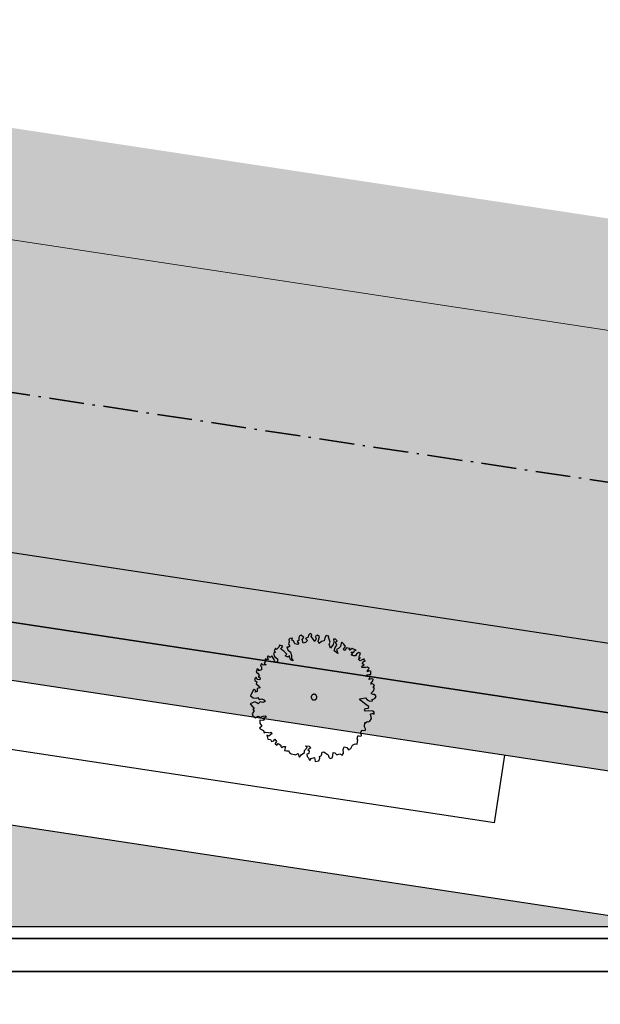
# Model space of a CAD drawing. Header units: metres. Extents: x -5569892 to 1712241, y -5568463 to 2085.
# Tile 48 of 68: x -163 to -138, y 15 to 58. Entities that reach past the tile are written whole.
import ezdxf

# ---------------------------------------------------------------- set-up
doc = ezdxf.new("R2010")
doc.units = ezdxf.units.M
doc.header["$LTSCALE"] = 0.5
doc.linetypes.add('ISO-10 Strichpunktlinie', pattern=[4.699, 3.048, -0.7619999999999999, 0.1270000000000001, -0.7619999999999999])
for name, color, linetype, lineweight in [('02.02_Nutzung. Gebäude-Gewerbe Neubau', 7, 'Continuous', 9), ('2D-Schatten', 7, 'Continuous', 5), ('30 -39 Baustelle- Fläche', 7, 'Continuous', 15), ('99.04_Erschließung_VP-S-Borde-Kantenstein', 7, 'Continuous', 25), ('Keine', 7, 'Continuous', 9)]:
    doc.layers.add(name, color=color, linetype=linetype, lineweight=lineweight)
for name, color, linetype, lineweight, true_color in [('99.04_Erschließung_VP-S-Borde-Begrenzungslinie-Parkstände', 1, 'Continuous', 25, 0xff0000), ('99.04_Erschließung_VP-S-Farben-Gehweg-Betonsteinpflaster', 7, 'Continuous', 25, 0xffd6a8), ('99.04_Erschließung_VP-S-Farben-Grünflächen', 7, 'Continuous', 25, 0xc2e687), ('99.04_Erschließung_VP-S-Farben-Mulde', 7, 'Continuous', 25, 0xa8ffff), ('99.04_Gleisplanung VP 02_23-EB-1236R-A-FAHRKANTE', 150, 'Continuous', 35, 0x007fff), ('S-Baum', 7, 'Continuous', 25, 0x4c994c)]:
    doc.layers.add(name, color=color, linetype=linetype, lineweight=lineweight, true_color=true_color)

# ---------------------------------------------------------------- blocks, each defined once
blk = doc.blocks.new('Gruppe-36')
at = {"layer": 'S-Baum', "flags": 128}
blk.add_lwpolyline([(-147.8244199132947, 29.01065667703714), (-147.8922716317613, 29.01296094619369), (-147.9707588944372, 29.03542619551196), (-147.9691257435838, 29.08346576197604), (-147.8785191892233, 29.16809475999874), (-147.8350119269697, 29.28261574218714), (-147.8823963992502, 29.30402931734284), (-147.8807697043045, 29.35206439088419), (-147.842004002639, 29.41016314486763), (-147.9163254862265, 29.47209634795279), (-147.9958630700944, 29.46347528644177), (-147.9832150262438, 29.50265556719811), (-147.9117213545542, 29.60773934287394), (-147.9009428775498, 29.67527455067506), (-147.9879085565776, 29.69802497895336), (-148.0849863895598, 29.67302653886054), (-148.0248028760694, 29.77849546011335), (-148.168697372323, 29.79186200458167), (-148.1773241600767, 29.8713698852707), (-148.0777049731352, 29.88779877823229), (-148.0013741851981, 29.88520537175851), (-148.0062146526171, 29.99287636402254), (-147.9854653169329, 30.02046575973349), (-148.0724341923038, 30.04321472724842), (-148.1532190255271, 29.99786344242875), (-148.1506321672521, 30.07416376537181), (-148.0687906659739, 30.15060271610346), (-148.1459369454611, 30.21263171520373), (-148.2257644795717, 30.19553083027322), (-148.3020937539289, 30.19812261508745), (-148.4014261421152, 30.19017365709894), (-148.3792392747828, 30.26015080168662), (-148.2988344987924, 30.29420277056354), (-148.3755959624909, 30.36753250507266), (-148.3047770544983, 30.45283572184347), (-148.2359708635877, 30.47879138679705), (-148.2915556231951, 30.50896958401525), (-148.2892517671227, 30.57678590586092), (-148.3785189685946, 30.53171914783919), (-148.4677877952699, 30.48665086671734), (-148.5354925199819, 30.57665512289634), (-148.4549944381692, 30.6135280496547), (-148.5218837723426, 30.64409356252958), (-148.4793335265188, 30.73034918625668), (-148.4565748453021, 30.81727996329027), (-148.5435442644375, 30.84003602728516), (-148.6250025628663, 30.7748962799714), (-148.6672606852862, 30.69711489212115), (-148.7549034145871, 30.70008721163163), (-148.8609874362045, 30.7432933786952), (-148.7804890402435, 30.78017574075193), (-148.8569622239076, 30.8619821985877), (-148.7382214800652, 30.85795680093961), (-148.7073655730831, 30.93329289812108), (-148.6473297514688, 30.95106421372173), (-148.7537013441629, 30.98579126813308), (-148.8234220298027, 31.01644493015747), (-148.8819731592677, 30.95901639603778), (-148.9416268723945, 30.95255849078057), (-148.9107709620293, 31.02789458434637), (-149.0065031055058, 31.0424597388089), (-149.065872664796, 31.04447319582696), (-149.1074678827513, 30.98647040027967), (-149.1571541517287, 30.94005893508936), (-149.2148897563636, 30.99011272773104), (-149.1535132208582, 31.04743993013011), (-149.1119209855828, 31.10544754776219), (-149.1765119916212, 31.20382878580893), (-149.261179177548, 31.29439964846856), (-149.293617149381, 31.25589602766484), (-149.3186736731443, 31.10114086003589), (-149.4090013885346, 31.02498891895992), (-149.4985576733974, 30.97144466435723), (-149.4448401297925, 30.80270417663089), (-149.5966873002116, 30.91536311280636), (-149.5634346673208, 31.06134672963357), (-149.491940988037, 31.1664304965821), (-149.5441707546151, 31.29551208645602), (-149.4655414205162, 31.3607406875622), (-149.5508737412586, 31.43153697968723), (-149.6385196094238, 31.43450939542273), (-149.6226580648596, 31.31797576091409), (-149.646473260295, 31.19996203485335), (-149.7683240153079, 31.02868689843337), (-149.8217517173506, 31.20590406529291), (-149.7788156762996, 31.30346589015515), (-149.8510725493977, 31.50961945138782), (-149.8381371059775, 31.5572741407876), (-149.9558189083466, 31.59238477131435), (-150.0160039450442, 31.48691748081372), (-150.0400979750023, 31.36042669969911), (-150.14887111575, 31.32450325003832), (-150.250790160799, 31.24026026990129), (-150.3068006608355, 31.34118091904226), (-150.2496856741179, 31.52313329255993), (-150.3346409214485, 31.60523371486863), (-150.4355963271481, 31.54924249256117), (-150.3907946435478, 31.45153238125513), (-150.4431720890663, 31.3260000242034), (-150.5457117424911, 31.47376319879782), (-150.6111637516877, 31.54671016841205), (-150.5805937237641, 31.61357023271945), (-150.6464290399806, 31.67521484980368), (-150.7254449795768, 31.59867928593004), (-150.7397228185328, 31.51146561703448), (-150.8576442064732, 31.45605291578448), (-150.7726882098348, 31.37395169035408), (-150.8551023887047, 31.2805567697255), (-150.9521817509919, 31.25555996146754), (-150.9943160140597, 31.40934637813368), (-150.9977989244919, 31.41270566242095), (-150.9238615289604, 31.50638727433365), (-151.0481087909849, 31.59830518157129), (-151.1369948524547, 31.56454634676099), (-151.1519431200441, 31.45754096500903), (-151.143606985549, 31.3695556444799), (-151.2160070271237, 31.32108879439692), (-151.1469604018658, 31.27065219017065), (-151.2005328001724, 31.19325058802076), (-151.3238665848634, 31.22855210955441), (-151.3789203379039, 31.35773025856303), (-151.4571183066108, 31.38867929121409), (-151.4148587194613, 31.46645747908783), (-151.5311508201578, 31.45908684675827), (-151.5836674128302, 31.41277057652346), (-151.5672291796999, 31.31319513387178), (-151.58998791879, 31.22626278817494), (-151.5423629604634, 31.12845851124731), (-151.5948810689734, 31.08214386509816), (-151.6715922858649, 31.07342695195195), (-151.6186955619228, 30.96412775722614), (-151.5145242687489, 30.86440576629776), (-151.4686236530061, 30.71573381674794), (-151.4644540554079, 30.58828135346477), (-151.3889346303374, 30.47821256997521), (-151.5145260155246, 30.53056683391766), (-151.5484471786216, 30.69863515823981), (-151.6296179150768, 30.64197453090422), (-151.7435140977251, 30.70525064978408), (-151.6733653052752, 30.77077159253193), (-151.8044656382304, 30.91101608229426), (-151.9374780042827, 30.99474237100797), (-151.8370466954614, 31.11864583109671), (-151.9909056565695, 31.17196111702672), (-152.0139495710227, 31.07655035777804), (-152.1162528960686, 30.98099955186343), (-152.1711628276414, 31.03095986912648), (-152.2256926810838, 30.92530314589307), (-152.1569344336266, 30.8663866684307), (-152.2578913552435, 30.81039706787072), (-152.203125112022, 30.6727413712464), (-152.0707781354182, 30.56923263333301), (-152.0835738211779, 30.44235631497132), (-152.1916758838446, 30.42622063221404), (-152.219129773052, 30.53465617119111), (-152.3296709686, 30.69683569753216), (-152.3914323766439, 30.62820618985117), (-152.4770602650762, 30.69051889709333), (-152.5257919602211, 30.6723705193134), (-152.4905251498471, 30.54386420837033), (-152.5501791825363, 30.5373968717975), (-152.6170733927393, 30.56795782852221), (-152.6193735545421, 30.50013429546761), (-152.6220561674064, 30.42101075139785), (-152.662880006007, 30.38561407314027), (-152.5775411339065, 30.31482543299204), (-152.7054301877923, 30.29936001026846), (-152.7709812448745, 30.36947913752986), (-152.8226801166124, 30.26372325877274), (-152.7759615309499, 30.22253591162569), (-152.7689625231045, 30.09498434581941), (-152.9095052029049, 30.04033646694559), (-152.8957975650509, 30.1105980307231), (-152.9658974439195, 30.12995471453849), (-153.0075428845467, 29.98708221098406), (-152.9410319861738, 29.94521890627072), (-152.857035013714, 29.83486261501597), (-152.9180331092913, 29.78883319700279), (-152.8321185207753, 29.73499727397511), (-152.8431867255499, 29.6589885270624), (-152.9619244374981, 29.66301067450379), (-153.0063379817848, 29.77202611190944), (-153.0677210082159, 29.71469282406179), (-153.0593824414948, 29.62670978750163), (-152.9737569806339, 29.56439478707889), (-153.0050010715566, 29.4777517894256), (-152.9196648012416, 29.40695615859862), (-152.8356677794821, 29.29660144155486), (-152.8633789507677, 29.30900373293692), (-152.9635560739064, 29.28113520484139), (-152.9681531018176, 29.14549275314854), (-153.0486514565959, 29.10861197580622), (-153.0265635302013, 29.17576442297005), (-153.092782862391, 29.22610907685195), (-153.1333183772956, 29.19919070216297), (-153.2574676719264, 28.96009355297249), (-153.1332226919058, 28.8681780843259), (-152.9979063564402, 28.85227125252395), (-152.9374873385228, 28.88134177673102), (-152.8836314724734, 28.80030078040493), (-152.7639370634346, 28.82453455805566), (-152.669062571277, 28.7845413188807), (-152.6120922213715, 28.71187648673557), (-152.7211471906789, 28.66748081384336), (-152.8360969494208, 28.69966758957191), (-152.9185135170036, 28.60627196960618), (-152.9765390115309, 28.64784750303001), (-153.062835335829, 28.69038102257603), (-153.2694481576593, 28.60685584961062), (-153.1765893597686, 28.50751987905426), (-153.0916325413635, 28.42541940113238), (-153.1504757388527, 28.35951819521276), (-153.0962295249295, 28.28977853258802), (-153.1764944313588, 28.17650807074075), (-153.1515779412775, 28.07664273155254), (-153.0383525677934, 27.99358670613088), (-152.9282402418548, 28.06906767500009), (-152.8224437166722, 28.017383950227), (-152.7020784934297, 28.06139762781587), (-152.6134804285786, 28.08668757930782), (-152.5673371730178, 28.02853569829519), (-152.7053353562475, 27.96531816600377), (-152.647979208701, 27.90395953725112), (-152.7197060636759, 27.87527330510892), (-152.8434270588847, 27.89927339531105), (-152.8480280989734, 27.7636287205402), (-152.7565103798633, 27.62472584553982), (-152.8553148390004, 27.54886217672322), (-152.7696847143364, 27.48654544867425), (-152.6946035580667, 27.4472211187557), (-152.6583791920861, 27.34697307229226), (-152.5980513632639, 27.37321549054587), (-152.4714134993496, 27.35195002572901), (-152.4039442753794, 27.33834416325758), (-152.3747158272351, 27.36564600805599), (-152.3087822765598, 27.30682847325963), (-152.4598173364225, 27.19312770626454), (-152.5461106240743, 27.23565797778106), (-152.5011675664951, 27.05872776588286), (-152.3852611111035, 27.05479691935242), (-152.3401694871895, 26.96556664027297), (-152.2317845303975, 26.99018318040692), (-152.1983834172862, 27.05694723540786), (-152.113719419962, 26.96637489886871), (-152.184825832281, 26.8725941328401), (-152.1852083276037, 26.86129254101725), (-152.1107972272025, 26.80218749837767), (-152.0403563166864, 26.8761826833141), (-151.9242078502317, 26.79585950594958), (-151.9375307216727, 26.73689710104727), (-151.8797935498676, 26.68684325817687), (-151.8496091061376, 26.74240341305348), (-151.7220075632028, 26.74939128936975), (-151.7763882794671, 26.56451104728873), (-151.6802709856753, 26.56125604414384), (-151.581321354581, 26.55789554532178), (-151.5634525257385, 26.50071201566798), (-151.5258833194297, 26.44002522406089), (-151.4782089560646, 26.42708990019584), (-151.3236758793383, 26.3935591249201), (-151.304848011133, 26.36463064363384), (-151.2843894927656, 26.38373789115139), (-151.175046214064, 26.43661187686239), (-151.1504147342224, 26.32827283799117), (-151.1124652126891, 26.27889321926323), (-151.0494563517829, 26.38425924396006), (-150.8990945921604, 26.47817625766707), (-150.89583616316, 26.57425566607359), (-150.7840953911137, 26.6977763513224), (-150.8524717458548, 26.76799995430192), (-150.6941578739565, 26.76263168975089), (-150.6201280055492, 26.69221556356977), (-150.7591787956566, 26.59791416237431), (-150.7010583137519, 26.55916266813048), (-150.705084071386, 26.44048095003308), (-150.7940645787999, 26.40389097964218), (-150.780363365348, 26.30723168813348), (-150.7421263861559, 26.26632804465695), (-150.6672777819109, 26.13647936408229), (-150.6049364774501, 26.22206851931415), (-150.4594183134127, 26.25674029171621), (-150.4254979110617, 26.08867277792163), (-150.2689554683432, 26.11448336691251), (-150.2250649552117, 26.24030513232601), (-150.2425517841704, 26.30879893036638), (-150.1535704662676, 26.34538966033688), (-150.128891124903, 26.48883755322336), (-150.0603740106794, 26.50631572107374), (-150.0023500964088, 26.46474024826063), (-149.8696195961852, 26.37254014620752), (-149.8417832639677, 26.2754046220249), (-149.7759456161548, 26.21375914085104), (-149.6957317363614, 26.24215912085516), (-149.6644962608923, 26.32880320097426), (-149.6507397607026, 26.48394081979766), (-149.5719681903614, 26.46995164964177), (-149.487297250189, 26.37937513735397), (-149.3498754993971, 26.42564234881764), (-149.2529447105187, 26.3629392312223), (-149.1906033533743, 26.44852995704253), (-149.2047359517, 26.61592796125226), (-149.1643473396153, 26.72206583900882), (-149.0462798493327, 26.69825827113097), (-148.9733031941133, 26.59676380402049), (-148.8723470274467, 26.65275421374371), (-148.7995109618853, 26.7973969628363), (-148.6897836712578, 26.86157092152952), (-148.5915101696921, 26.83843621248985), (-148.564436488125, 27.05253091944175), (-148.6037274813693, 27.06235545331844), (-148.5704756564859, 27.20833830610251), (-148.5111037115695, 27.20632555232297), (-148.4350666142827, 27.19525795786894), (-148.4143164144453, 27.22284968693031), (-148.4140304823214, 27.23132729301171), (-148.4471386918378, 27.33995459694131), (-148.3752663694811, 27.45634244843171), (-148.3388958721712, 27.44379205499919), (-148.2395659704, 27.45173715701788), (-148.2375525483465, 27.51108232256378), (-148.2823558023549, 27.60879248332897), (-148.2679315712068, 27.78371166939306), (-148.236835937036, 27.78265787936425), (-148.1673541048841, 27.82839642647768), (-148.1195806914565, 27.8182889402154), (-148.0394674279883, 27.84386113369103), (-147.978613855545, 27.96911076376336), (-148.0203511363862, 28.15724839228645), (-147.9112954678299, 28.2016416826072), (-147.8535541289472, 28.15159478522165), (-147.8505840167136, 28.23919588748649), (-147.9170903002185, 28.28105588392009), (-148.0945249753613, 28.30687762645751), (-148.2312780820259, 28.28039589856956), (-148.2773226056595, 28.34136618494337), (-148.2357360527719, 28.39936847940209), (-148.0993653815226, 28.41455018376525), (-148.0882956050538, 28.49055888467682), (-148.2103810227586, 28.56260082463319), (-148.4389921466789, 28.74858564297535), (-148.4960631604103, 28.81842110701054), (-148.2312269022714, 28.86602170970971), (-148.1546580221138, 28.78703690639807), (-148.0492455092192, 28.72405321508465), (-147.9329485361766, 28.73142840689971), (-147.9395149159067, 28.78823177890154), (-147.9395149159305, 28.78823177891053), (-147.8219808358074, 28.83233989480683), (-147.7705615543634, 28.92961952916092)], close=True, dxfattribs=at)
at = {"layer": 'S-Baum'}
blk.add_rational_spline([(-150.5131513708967, 28.7796805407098), (-150.7509890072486, 28.84342384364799), (-150.6872457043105, 29.08126147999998), (-150.4494080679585, 29.01751817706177), (-150.2115704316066, 28.95377487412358), (-150.2753137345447, 28.7159372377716), (-150.5131513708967, 28.7796805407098)], [1, 0.3333333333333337, 0.3333333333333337, 1, 0.3333333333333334, 0.3333333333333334, 1], degree=3, knots=[0, 0, 0, 0, 0.5, 0.5, 0.5, 1, 1, 1, 1], dxfattribs=at)
blk = doc.blocks.new('_23-07-06_Massenplan_TB_Weiterführende Schule (3D)')
at = {"layer": '02.02_Nutzung. Gebäude-Gewerbe Neubau', "linetype": 'Continuous', "lineweight": 0}
blk.add_hatch(color=9, dxfattribs=at).paths.add_polyline_path([(-115.4108025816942, 43.92825181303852), (-131.1263362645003, 43.91505816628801), (-137.4116003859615, 44.86931530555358), (-185.4177362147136, 52.15782331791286), (-185.4062689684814, 38.49868227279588), (-132.1383519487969, 30.41420378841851), (-115.3994689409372, 30.42825657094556)])
at = {"layer": '2D-Schatten', "linetype": 'Continuous', "lineweight": 0, "transparency": 33554457}
blk.add_hatch(color=7, dxfattribs=at).paths.add_polyline_path([(-193.9410003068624, 78.86034565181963), (-191.8175430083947, 78.86231616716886), (-191.8175430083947, 55.77149642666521), (-185.4202726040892, 54.71311431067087), (-185.4324987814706, 68.86947537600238), (-183.3093478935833, 68.8712578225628), (-183.2988559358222, 56.72290288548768), (-137.4157035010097, 49.75671578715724), (-137.4135433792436, 47.18369991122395), (-130.15, 45.95), (-115.4124998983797, 45.95), (-115.41835834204, 52.92824863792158), (-137.4183505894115, 52.9097790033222), (-135.297030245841, 55.03109934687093), (-113.2970379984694, 55.0495689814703), (-113.2912616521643, 48.16911009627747), (-111.168161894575, 48.17089250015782), (-111.1568282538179, 34.67089725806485), (-115.3994689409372, 30.42825657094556), (-115.4108025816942, 43.92825181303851), (-131.1263362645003, 43.91505816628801), (-185.4177362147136, 52.15782331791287), (-185.4180657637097, 52.15787335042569), (-193.9153768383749, 53.44797343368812)])
at = {"layer": '99.04_Erschließung_VP-S-Farben-Gehweg-Betonsteinpflaster', "linetype": 'Continuous', "lineweight": 0, "true_color": 0xffd6a8}
h = blk.add_hatch(color=41, dxfattribs=at)
edge = h.paths.add_edge_path()
edge.add_line((-110.1371633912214, 30.39997581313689), (-132.0446370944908, 30.39997918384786))
edge.add_line((-132.0446370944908, 30.39997918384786), (-219.4106179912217, 43.66091398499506))
edge.add_line((-219.4106179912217, 43.66091398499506), (-219.4080702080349, 40.6261655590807))
edge.add_line((-219.4080702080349, 40.6261655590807), (-119.101774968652, 25.40107190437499))
edge.add_arc((-112.4613038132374, 69.14996226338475), 44.24998604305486, 261.369179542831, 269.9999925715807)
edge.add_line((-112.4613095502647, 24.89997622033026), (-110.1371642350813, 24.89997585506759))
edge.add_line((-110.1371642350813, 24.89997585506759), (-110.1371633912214, 30.39997581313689))
at = {"layer": '99.04_Erschließung_VP-S-Farben-Grünflächen', "linetype": 'Continuous', "lineweight": 0, "true_color": 0xc2e687}
blk.add_hatch(color=71, dxfattribs=at).paths.add_polyline_path([(-204.3871974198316, 29.46162370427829), (-204.3871990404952, 18.88847690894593), (-110.1371652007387, 18.88846246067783), (-110.1371651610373, 19.14997586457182), (-136.2254175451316, 19.14997986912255)])
at = {"layer": '99.04_Erschließung_VP-S-Farben-Mulde', "linetype": 'Continuous', "lineweight": 0, "true_color": 0xa8ffff}
h = blk.add_hatch(color=131, dxfattribs=at)
edge = h.paths.add_edge_path()
edge.add_line((-219.4080702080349, 40.6261655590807), (-219.405947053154, 38.09720853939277))
edge.add_line((-219.405947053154, 38.09720853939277), (-119.4769428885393, 22.92938239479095))
edge.add_arc((-112.4613038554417, 69.14996161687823), 46.74998539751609, 261.3691795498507, 269.9999925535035)
edge.add_line((-112.4613099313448, 22.39997621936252), (-110.1371646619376, 22.39997582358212))
edge.add_line((-110.1371646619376, 22.39997582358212), (-110.1371642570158, 24.89997585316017))
edge.add_line((-110.1371642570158, 24.89997585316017), (-112.4613095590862, 24.89997622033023))
edge.add_line((-112.4613095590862, 24.89997622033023), (-112.461309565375, 24.8999762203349))
edge.add_arc((-112.4281206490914, 69.5897020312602), 44.68973813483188, 261.4117229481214, 269.9574491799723, ccw=False)
edge.add_line((-119.1017749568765, 25.40107190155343), (-119.1017749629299, 25.40107190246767))
edge.add_line((-119.1017749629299, 25.40107190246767), (-219.4080702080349, 40.6261655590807))
h = blk.add_hatch(color=131, dxfattribs=at)
edge = h.paths.add_edge_path()
edge.add_line((-219.4080702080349, 40.6261655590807), (-219.405947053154, 38.09720853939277))
edge.add_line((-219.405947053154, 38.09720853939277), (-119.4769428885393, 22.92938239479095))
edge.add_arc((-112.461303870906, 69.14996149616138), 46.7499852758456, 261.3691795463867, 269.999992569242)
edge.add_line((-112.4613099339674, 22.39997622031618), (-110.1371646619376, 22.39997582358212))
edge.add_line((-110.1371646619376, 22.39997582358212), (-110.1371642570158, 24.89997585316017))
edge.add_line((-110.1371642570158, 24.89997585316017), (-112.4613095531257, 24.89997622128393))
edge.add_arc((-112.4281206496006, 69.58970201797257), 44.68973812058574, 261.4117229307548, 269.95744919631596, ccw=False)
edge.add_line((-119.101774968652, 25.40107190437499), (-219.4080702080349, 40.6261655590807))
at = {"layer": '02.02_Nutzung. Gebäude-Gewerbe Neubau', "flags": 128}
blk.add_lwpolyline([(-115.4108025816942, 43.92825181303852), (-131.1263362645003, 43.91505816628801), (-137.4116003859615, 44.86931530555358), (-185.4177362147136, 52.15782331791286), (-185.4062689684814, 38.49868227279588), (-132.1383519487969, 30.41420378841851), (-115.3994689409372, 30.42825657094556)], close=True, dxfattribs=at)
at = {"layer": '99.04_Erschließung_VP-S-Borde-Begrenzungslinie-Parkstände'}
for p, q in [((-142.5990576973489, 23.40463454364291), (-187.0894688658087, 30.15765712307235)), ((-142.5990576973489, 23.40463454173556), (-142.1488561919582, 26.37066195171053))]:
    blk.add_line(p, q, dxfattribs=at)
at = {"layer": '99.04_Erschließung_VP-S-Borde-Kantenstein', "lineweight": 9}
for p, q in [((-132.0446370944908, 30.39997918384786), (-219.4106179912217, 43.66091398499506)), ((-119.101774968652, 25.40107190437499), (-219.4080702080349, 40.6261655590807))]:
    blk.add_line(p, q, dxfattribs=at)
at = {"layer": '99.04_Erschließung_VP-S-Farben-Gehweg-Betonsteinpflaster', "flags": 128}
blk.add_lwpolyline([(-110.1371633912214, 30.39997581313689), (-132.0446370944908, 30.39997918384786), (-219.4106179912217, 43.66091398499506), (-219.4080702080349, 40.6261655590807), (-119.101774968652, 25.40107190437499, 0.03767683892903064), (-112.4613095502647, 24.89997622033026), (-110.1371642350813, 24.89997585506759)], format="xyb", close=True, dxfattribs=at)
at = {"layer": '99.04_Erschließung_VP-S-Farben-Grünflächen', "flags": 128}
blk.add_lwpolyline([(-204.3871974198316, 29.46162370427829), (-204.3871990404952, 18.88847690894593), (-110.1371652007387, 18.88846246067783), (-110.1371651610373, 19.14997586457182), (-136.2254175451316, 19.14997986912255)], close=True, dxfattribs=at)
at = {"layer": '99.04_Erschließung_VP-S-Farben-Mulde', "flags": 128}
for points in [[(-219.4080702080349, 40.6261655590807), (-219.405947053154, 38.09720853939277), (-119.4769428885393, 22.92938239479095, 0.03767683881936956), (-112.4613099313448, 22.39997621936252), (-110.1371646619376, 22.39997582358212), (-110.1371642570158, 24.89997585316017), (-112.4613095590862, 24.89997622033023), (-112.461309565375, 24.8999762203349, -0.0373050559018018), (-119.1017749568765, 25.40107190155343), (-119.1017749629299, 25.40107190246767)], [(-219.4080702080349, 40.6261655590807), (-219.405947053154, 38.09720853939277), (-119.4769428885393, 22.92938239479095, 0.03767683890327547), (-112.4613099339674, 22.39997622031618), (-110.1371646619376, 22.39997582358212), (-110.1371642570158, 24.89997585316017), (-112.4613095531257, 24.89997622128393, -0.03730505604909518), (-119.101774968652, 25.40107190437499)]]:
    blk.add_lwpolyline(points, format="xyb", close=True, dxfattribs=at)
at = {"layer": '99.04_Gleisplanung VP 02_23-EB-1236R-A-FAHRKANTE', "flags": 128}
for points in [[(563.0160730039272, 18.31275983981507), (-195.6329211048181, 18.36176344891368), (-195.632921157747, 18.36176344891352, -0.005965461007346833), (-243.3253258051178, 18.93388033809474), (-544.4057281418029, 26.13893524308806)], [(563.0159632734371, 16.87805594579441), (-195.6330320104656, 16.92705714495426, -0.005965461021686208), (-243.3596684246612, 17.49958452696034), (-544.4400713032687, 24.70463848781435)]]:
    blk.add_lwpolyline(points, format="xyb", dxfattribs=at)
at = {"layer": 'S-Baum'}
blk.add_blockref('Gruppe-36', (0, 0), dxfattribs=at)
blk = doc.blocks.new('Gruppe-496')
at = {"layer": '30 -39 Baustelle- Fläche', "color": 92, "linetype": 'ISO-10 Strichpunktlinie', "lineweight": 35, "flags": 128}
blk.add_lwpolyline([(-220.6488373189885, -7.883052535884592), (-220.8433773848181, -7.761950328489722), (-221.1947131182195, -7.385528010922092), (-221.2433175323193, -7.300425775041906), (-221.492579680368, 0.4316859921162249), (-221.0534897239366, 1.403937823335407), (-219.770567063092, 3.375006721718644), (-219.1360760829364, 26.23685971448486), (-219.1360760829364, 50.54209387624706), (-132.4999999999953, 37.49999999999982), (-63.57629475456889, 37.49999999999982), (-63.57629475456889, 29.57967161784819), (-72.08017353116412, 25.84273071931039), (-77.12286586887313, 23.10573506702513), (-82.02732332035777, 19.90248534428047), (-90.03569611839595, 12.327511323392), (-96.11814082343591, 5.609314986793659), (-100.697879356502, 1.004430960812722), (-101.7420685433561, 0.179693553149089), (-102.8553429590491, -0.537531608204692), (-104.5993719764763, -1.395544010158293), (-105.808916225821, -1.831047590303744), (-106.9059077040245, -2.180109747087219), (-108.5641172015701, -2.459469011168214), (-110.1657847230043, -2.478067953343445), (-115.3385231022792, -2.37645431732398), (-124.6539578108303, -2.211494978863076), (-130.7680731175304, -2.106706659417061), (-138.0224229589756, -1.993595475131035), (-147.0564121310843, -1.855192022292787), (-155.2350022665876, -1.954040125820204), (-162.6445274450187, -2.063505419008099), (-171.7247373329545, -2.14083754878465), (-183.1331762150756, -2.275386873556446), (-197.0877084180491, -2.643702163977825), (-201.6402523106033, -2.818922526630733), (-209.9109572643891, -3.719023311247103), (-214.6329917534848, -4.835318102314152), (-219.0505528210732, -6.870477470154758)], close=True, dxfattribs=at)
blk = doc.blocks.new('_BE Phase 1 (3D)')
at = {"layer": 'Keine', "color": 7}
blk.add_blockref('Gruppe-496', (0, 0), dxfattribs=at)

msp = doc.modelspace()

# ---------------------------------------------------------------- block references
at = {"layer": 'Keine', "color": 1}
msp.add_blockref('_23-07-06_Massenplan_TB_Weiterführende Schule (3D)', (0, 0), dxfattribs=at)

# ---------------------------------------------------------------- next in the draw order: block references
msp.add_blockref('_BE Phase 1 (3D)', (0, 0), dxfattribs=at)

doc.saveas('drawing.dxf')
